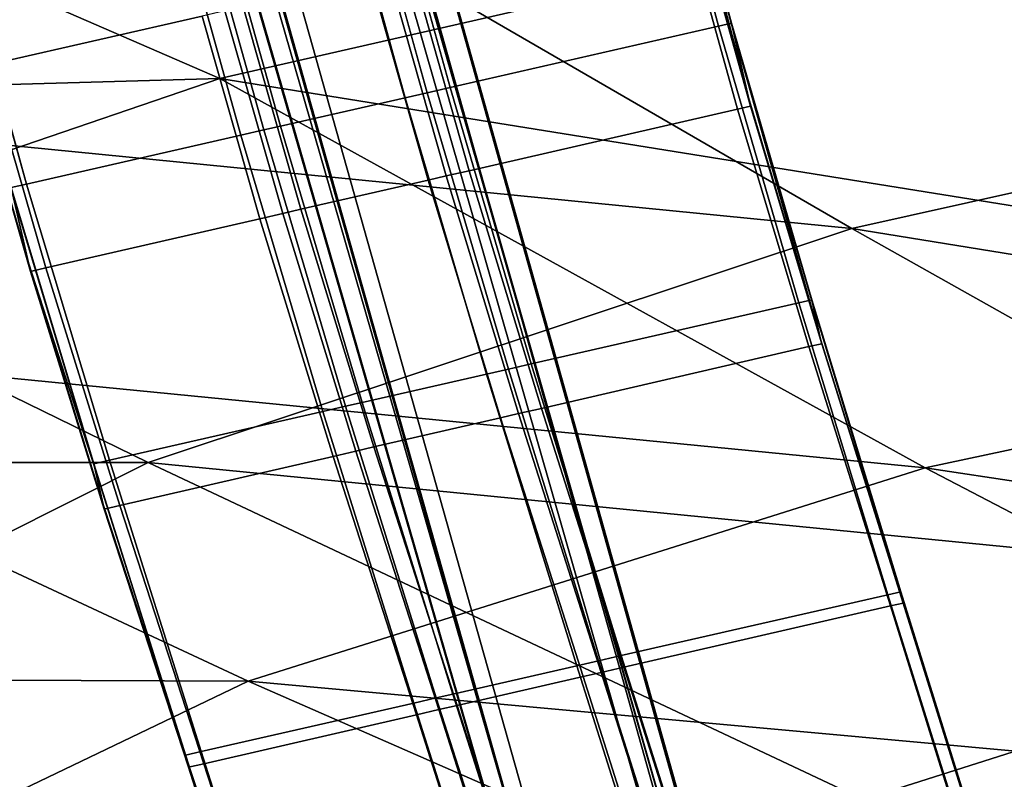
# Model space of a CAD drawing. Extents: x 0 to 1.75, y -0.8 to 0.
# Tile 24 of 77: x 0.4304 to 0.4933, y -0.2081 to -0.1595. Entities that reach past the tile are written whole.
import ezdxf

# ---------------------------------------------------------------- set-up
doc = ezdxf.new("R2010")
doc.units = 0
for name, color, linetype in [('L0_GESTELL_0', 7, 'CONTINUOUS'), ('L1_BECKEN_AUSSEN_0', 7, 'CONTINUOUS'), ('L2_BECKEN_INNEN_0', 7, 'CONTINUOUS')]:
    doc.layers.add(name, color=color, linetype=linetype)

msp = doc.modelspace()

# ---------------------------------------------------------------- linework, layer by layer
at = {"layer": 'L0_GESTELL_0', "color": 8}
for points, invisible_edges in [([(0.522691, -0.393352, 0.134892), (0.451256, -0.133239, 0.134864), (0.449845, -0.133564, 0.134865), (0.522691, -0.393352, 0.134892)], 9), ([(0.451256, -0.133239, 0.134864), (0.523874, -0.39247, 0.134892), (0.523874, -0.392497, 0.132752), (0.451256, -0.133239, 0.134864)], 8), ([(0.451256, -0.133239, 0.134864), (0.523874, -0.392497, 0.132752), (0.451256, -0.133543, 0.132725), (0.451256, -0.133239, 0.134864)], 8), ([(0.451256, -0.133239, 0.134864), (0.522691, -0.393352, 0.134892), (0.523874, -0.39247, 0.134892), (0.451256, -0.133239, 0.134864)], 9), ([(0.515968, -0.398368, 0.134895), (0.449845, -0.133564, 0.134865), (0.441825, -0.13541, 0.134868), (0.515968, -0.398368, 0.134895)], 9), ([(0.449845, -0.133564, 0.134865), (0.515968, -0.398368, 0.134895), (0.522691, -0.393352, 0.134892), (0.449845, -0.133564, 0.134865)], 9), ([(0.451256, -0.133543, 0.132725), (0.523869, -0.393019, 0.092818), (0.451251, -0.139227, 0.09279), (0.451256, -0.133543, 0.132725)], 8), ([(0.451256, -0.133543, 0.132725), (0.523874, -0.392497, 0.132752), (0.523869, -0.393019, 0.092818), (0.451256, -0.133543, 0.132725)], 8), ([(0.515067, -0.39904, 0.134896), (0.441825, -0.13541, 0.134868), (0.440751, -0.135658, 0.134868), (0.515067, -0.39904, 0.134896)], 9), ([(0.441825, -0.13541, 0.134868), (0.515067, -0.39904, 0.134896), (0.515968, -0.398368, 0.134895), (0.441825, -0.13541, 0.134868)], 9), ([(0.44075, -0.135962, 0.132729), (0.440746, -0.141643, 0.092795), (0.515067, -0.399041, 0.132757), (0.44075, -0.135962, 0.132729)], 8), ([(0.440751, -0.135658, 0.134868), (0.44075, -0.135962, 0.132729), (0.515067, -0.39904, 0.134896), (0.440751, -0.135658, 0.134868)], 8), ([(0.44075, -0.135962, 0.132729), (0.515067, -0.399041, 0.132757), (0.515067, -0.39904, 0.134896), (0.44075, -0.135962, 0.132729)], 8), ([(0.450084, -0.139683, 0.091476), (0.516044, -0.398392, 0.091507), (0.441917, -0.141561, 0.091479), (0.450084, -0.139683, 0.091476)], 9), ([(0.451251, -0.139414, 0.091475), (0.522891, -0.393705, 0.091503), (0.450084, -0.139683, 0.091476), (0.451251, -0.139414, 0.091475)], 9), ([(0.516044, -0.398392, 0.091507), (0.450084, -0.139683, 0.091476), (0.522891, -0.393705, 0.091503), (0.516044, -0.398392, 0.091507)], 9), ([(0.451251, -0.139227, 0.09279), (0.523869, -0.393019, 0.092818), (0.523869, -0.393036, 0.091502), (0.451251, -0.139227, 0.09279)], 8), ([(0.451251, -0.139227, 0.09279), (0.523869, -0.393036, 0.091502), (0.451251, -0.139414, 0.091475), (0.451251, -0.139227, 0.09279)], 8), ([(0.522891, -0.393705, 0.091503), (0.451251, -0.139414, 0.091475), (0.523869, -0.393036, 0.091502), (0.522891, -0.393705, 0.091503)], 9), ([(0.441917, -0.141561, 0.091479), (0.515062, -0.399064, 0.091508), (0.440746, -0.14183, 0.09148), (0.441917, -0.141561, 0.091479)], 9), ([(0.440746, -0.141643, 0.092795), (0.515062, -0.399064, 0.092823), (0.515335, -0.4, 0.132757), (0.440746, -0.141643, 0.092795)], 8), ([(0.440746, -0.141643, 0.092795), (0.515335, -0.4, 0.132757), (0.515067, -0.399041, 0.132757), (0.440746, -0.141643, 0.092795)], 8), ([(0.440746, -0.141643, 0.092795), (0.440746, -0.14183, 0.09148), (0.515062, -0.399064, 0.092823), (0.440746, -0.141643, 0.092795)], 8), ([(0.515062, -0.399064, 0.091508), (0.441917, -0.141561, 0.091479), (0.516044, -0.398392, 0.091507), (0.515062, -0.399064, 0.091508)], 9), ([(0.440746, -0.14183, 0.09148), (0.515062, -0.399064, 0.091508), (0.515062, -0.399064, 0.092823), (0.440746, -0.14183, 0.09148)], 8), ([(0.471819, -0.144714, 0.025094), (0.475073, -0.159898, 0.011627), (0.470996, -0.144902, 0.025094), (0.471819, -0.144714, 0.025094)], 9), ([(0.471935, -0.145222, 0.025548), (0.475894, -0.159711, 0.011627), (0.471819, -0.144714, 0.025094), (0.471935, -0.145222, 0.025548)], 9), ([(0.475073, -0.159898, 0.011627), (0.471819, -0.144714, 0.025094), (0.475894, -0.159711, 0.011627), (0.475073, -0.159898, 0.011627)], 9), ([(0.470996, -0.144902, 0.025094), (0.457892, -0.163818, 0.011627), (0.453768, -0.148832, 0.025094), (0.470996, -0.144902, 0.025094)], 9), ([(0.457892, -0.163818, 0.011627), (0.470996, -0.144902, 0.025094), (0.475073, -0.159898, 0.011627), (0.457892, -0.163818, 0.011627)], 9), ([(0.475894, -0.159711, 0.011627), (0.471935, -0.145222, 0.025548), (0.475977, -0.160078, 0.012205), (0.475894, -0.159711, 0.011627)], 9), ([(0.471935, -0.145222, 0.025548), (0.47332, -0.151293, 0.03097), (0.476977, -0.164462, 0.01912), (0.471935, -0.145222, 0.025548)], 8), ([(0.471935, -0.145222, 0.025548), (0.476977, -0.164462, 0.01912), (0.475977, -0.160078, 0.012205), (0.471935, -0.145222, 0.025548)], 8), ([(0.452301, -0.149166, 0.025094), (0.455024, -0.164472, 0.011627), (0.450892, -0.149488, 0.025094), (0.452301, -0.149166, 0.025094)], 9), ([(0.453768, -0.148832, 0.025094), (0.456429, -0.164151, 0.011627), (0.452301, -0.149166, 0.025094), (0.453768, -0.148832, 0.025094)], 9), ([(0.455024, -0.164472, 0.011627), (0.452301, -0.149166, 0.025094), (0.456429, -0.164151, 0.011627), (0.455024, -0.164472, 0.011627)], 9), ([(0.456429, -0.164151, 0.011627), (0.453768, -0.148832, 0.025094), (0.457892, -0.163818, 0.011627), (0.456429, -0.164151, 0.011627)], 9), ([(0.450892, -0.149488, 0.025094), (0.447038, -0.166294, 0.011627), (0.442885, -0.151314, 0.025094), (0.450892, -0.149488, 0.025094)], 9), ([(0.447038, -0.166294, 0.011627), (0.450892, -0.149488, 0.025094), (0.455024, -0.164472, 0.011627), (0.447038, -0.166294, 0.011627)], 9), ([(0.441812, -0.151559, 0.025094), (0.444511, -0.16687, 0.011627), (0.44035, -0.151892, 0.025094), (0.441812, -0.151559, 0.025094)], 9), ([(0.442885, -0.151314, 0.025094), (0.445969, -0.166538, 0.011627), (0.441812, -0.151559, 0.025094), (0.442885, -0.151314, 0.025094)], 9), ([(0.444511, -0.16687, 0.011627), (0.441812, -0.151559, 0.025094), (0.445969, -0.166538, 0.011627), (0.444511, -0.16687, 0.011627)], 9), ([(0.445969, -0.166538, 0.011627), (0.442885, -0.151314, 0.025094), (0.447038, -0.166294, 0.011627), (0.445969, -0.166538, 0.011627)], 9), ([(0.473493, -0.152055, 0.03165), (0.476977, -0.164462, 0.01912), (0.47332, -0.151293, 0.03097), (0.473493, -0.152055, 0.03165)], 9), ([(0.44035, -0.151892, 0.025094), (0.430807, -0.169996, 0.011627), (0.426609, -0.155027, 0.025094), (0.44035, -0.151892, 0.025094)], 9), ([(0.430807, -0.169996, 0.011627), (0.44035, -0.151892, 0.025094), (0.444511, -0.16687, 0.011627), (0.430807, -0.169996, 0.011627)], 9), ([(0.459107, -0.169144, 0.01997), (0.472671, -0.152243, 0.031649), (0.455444, -0.156182, 0.031638), (0.459107, -0.169144, 0.01997)], 9), ([(0.472671, -0.152243, 0.031649), (0.459107, -0.169144, 0.01997), (0.476283, -0.1652, 0.019987), (0.472671, -0.152243, 0.031649)], 9), ([(0.476283, -0.1652, 0.019987), (0.473493, -0.152055, 0.03165), (0.472671, -0.152243, 0.031649), (0.476283, -0.1652, 0.019987)], 9), ([(0.476977, -0.164462, 0.01912), (0.473493, -0.152055, 0.03165), (0.477103, -0.165012, 0.019987), (0.476977, -0.164462, 0.01912)], 9), ([(0.473493, -0.152055, 0.03165), (0.476283, -0.1652, 0.019987), (0.477103, -0.165012, 0.019987), (0.473493, -0.152055, 0.03165)], 9), ([(0.442029, -0.15925, 0.03163), (0.425931, -0.153067, 0.04626), (0.428289, -0.162392, 0.031621), (0.442029, -0.15925, 0.03163)], 9), ([(0.429818, -0.170222, 0.011627), (0.426609, -0.155027, 0.025094), (0.430807, -0.169996, 0.011627), (0.429818, -0.170222, 0.011627)], 9), ([(0.457645, -0.16948, 0.019969), (0.455444, -0.156182, 0.031638), (0.453978, -0.156517, 0.031637), (0.457645, -0.16948, 0.019969)], 9), ([(0.455444, -0.156182, 0.031638), (0.457645, -0.16948, 0.019969), (0.459107, -0.169144, 0.01997), (0.455444, -0.156182, 0.031638)], 9), ([(0.448354, -0.171613, 0.01996), (0.452814, -0.156784, 0.031637), (0.44466, -0.158648, 0.031632), (0.448354, -0.171613, 0.01996)], 9), ([(0.452814, -0.156784, 0.031637), (0.448354, -0.171613, 0.01996), (0.456483, -0.169746, 0.019968), (0.452814, -0.156784, 0.031637)], 9), ([(0.456483, -0.169746, 0.019968), (0.453978, -0.156517, 0.031637), (0.452814, -0.156784, 0.031637), (0.456483, -0.169746, 0.019968)], 9), ([(0.453978, -0.156517, 0.031637), (0.456483, -0.169746, 0.019968), (0.457645, -0.16948, 0.019969), (0.453978, -0.156517, 0.031637)], 9), ([(0.447187, -0.171881, 0.019959), (0.44466, -0.158648, 0.031632), (0.44349, -0.158916, 0.031631), (0.447187, -0.171881, 0.019959)], 9), ([(0.44466, -0.158648, 0.031632), (0.447187, -0.171881, 0.019959), (0.448354, -0.171613, 0.01996), (0.44466, -0.158648, 0.031632)], 9), ([(0.432031, -0.175361, 0.019945), (0.442029, -0.15925, 0.03163), (0.428289, -0.162392, 0.031621), (0.432031, -0.175361, 0.019945)], 9), ([(0.442029, -0.15925, 0.03163), (0.432031, -0.175361, 0.019945), (0.44573, -0.172215, 0.019958), (0.442029, -0.15925, 0.03163)], 9), ([(0.44573, -0.172215, 0.019958), (0.44349, -0.158916, 0.031631), (0.442029, -0.15925, 0.03163), (0.44573, -0.172215, 0.019958)], 9), ([(0.44349, -0.158916, 0.031631), (0.44573, -0.172215, 0.019958), (0.447187, -0.171881, 0.019959), (0.44349, -0.158916, 0.031631)], 9), ([(0.475073, -0.159898, 0.011627), (0.463088, -0.181511, 0.002981), (0.457892, -0.163818, 0.011627), (0.475073, -0.159898, 0.011627)], 9), ([(0.463088, -0.181511, 0.002981), (0.475073, -0.159898, 0.011627), (0.480211, -0.177605, 0.002981), (0.463088, -0.181511, 0.002981)], 9), ([(0.475894, -0.159711, 0.011627), (0.480211, -0.177605, 0.002981), (0.475073, -0.159898, 0.011627), (0.475894, -0.159711, 0.011627)], 9), ([(0.475977, -0.160078, 0.012205), (0.481028, -0.177418, 0.002981), (0.475894, -0.159711, 0.011627), (0.475977, -0.160078, 0.012205)], 9), ([(0.480211, -0.177605, 0.002981), (0.475894, -0.159711, 0.011627), (0.481028, -0.177418, 0.002981), (0.480211, -0.177605, 0.002981)], 9), ([(0.481028, -0.177418, 0.002981), (0.475977, -0.160078, 0.012205), (0.481072, -0.177611, 0.00364), (0.481028, -0.177418, 0.002981)], 9), ([(0.475977, -0.160078, 0.012205), (0.476977, -0.164462, 0.01912), (0.481599, -0.179924, 0.011534), (0.475977, -0.160078, 0.012205)], 8), ([(0.475977, -0.160078, 0.012205), (0.481599, -0.179924, 0.011534), (0.481072, -0.177611, 0.00364), (0.475977, -0.160078, 0.012205)], 8), ([(0.427123, -0.161855, 0.030944), (0.429903, -0.170593, 0.012202), (0.430915, -0.175032, 0.019081), (0.427123, -0.161855, 0.030944)], 8), ([(0.430915, -0.175032, 0.019081), (0.427297, -0.162619, 0.031621), (0.427123, -0.161855, 0.030944), (0.430915, -0.175032, 0.019081)], 9), ([(0.431042, -0.175588, 0.019944), (0.428289, -0.162392, 0.031621), (0.427297, -0.162619, 0.031621), (0.431042, -0.175588, 0.019944)], 9), ([(0.428289, -0.162392, 0.031621), (0.431042, -0.175588, 0.019944), (0.432031, -0.175361, 0.019945), (0.428289, -0.162392, 0.031621)], 9), ([(0.427297, -0.162619, 0.031621), (0.430915, -0.175032, 0.019081), (0.431042, -0.175588, 0.019944), (0.427297, -0.162619, 0.031621)], 9), ([(0.456429, -0.164151, 0.011627), (0.460231, -0.182162, 0.002981), (0.455024, -0.164472, 0.011627), (0.456429, -0.164151, 0.011627)], 9), ([(0.457892, -0.163818, 0.011627), (0.461631, -0.181843, 0.002981), (0.456429, -0.164151, 0.011627), (0.457892, -0.163818, 0.011627)], 9), ([(0.460231, -0.182162, 0.002981), (0.456429, -0.164151, 0.011627), (0.461631, -0.181843, 0.002981), (0.460231, -0.182162, 0.002981)], 9), ([(0.461631, -0.181843, 0.002981), (0.457892, -0.163818, 0.011627), (0.463088, -0.181511, 0.002981), (0.461631, -0.181843, 0.002981)], 9), ([(0.455024, -0.164472, 0.011627), (0.452272, -0.183978, 0.002981), (0.447038, -0.166294, 0.011627), (0.455024, -0.164472, 0.011627)], 9), ([(0.452272, -0.183978, 0.002981), (0.455024, -0.164472, 0.011627), (0.460231, -0.182162, 0.002981), (0.452272, -0.183978, 0.002981)], 9), ([(0.480849, -0.180402, 0.012523), (0.477103, -0.165012, 0.019987), (0.476283, -0.1652, 0.019987), (0.480849, -0.180402, 0.012523)], 9), ([(0.477103, -0.165012, 0.019987), (0.481599, -0.179924, 0.011534), (0.476977, -0.164462, 0.01912), (0.477103, -0.165012, 0.019987)], 9), ([(0.481599, -0.179924, 0.011534), (0.477103, -0.165012, 0.019987), (0.481666, -0.180214, 0.012523), (0.481599, -0.179924, 0.011534)], 9), ([(0.477103, -0.165012, 0.019987), (0.480849, -0.180402, 0.012523), (0.481666, -0.180214, 0.012523), (0.477103, -0.165012, 0.019987)], 9), ([(0.463736, -0.184351, 0.01251), (0.476283, -0.1652, 0.019987), (0.459107, -0.169144, 0.01997), (0.463736, -0.184351, 0.01251)], 9), ([(0.476283, -0.1652, 0.019987), (0.463736, -0.184351, 0.01251), (0.480849, -0.180402, 0.012523), (0.476283, -0.1652, 0.019987)], 9), ([(0.444511, -0.16687, 0.011627), (0.436097, -0.187668, 0.002981), (0.430807, -0.169996, 0.011627), (0.444511, -0.16687, 0.011627)], 9), ([(0.436097, -0.187668, 0.002981), (0.444511, -0.16687, 0.011627), (0.449753, -0.184552, 0.002981), (0.436097, -0.187668, 0.002981)], 9), ([(0.445969, -0.166538, 0.011627), (0.449753, -0.184552, 0.002981), (0.444511, -0.16687, 0.011627), (0.445969, -0.166538, 0.011627)], 9), ([(0.447038, -0.166294, 0.011627), (0.451206, -0.184221, 0.002981), (0.445969, -0.166538, 0.011627), (0.447038, -0.166294, 0.011627)], 9), ([(0.449753, -0.184552, 0.002981), (0.445969, -0.166538, 0.011627), (0.451206, -0.184221, 0.002981), (0.449753, -0.184552, 0.002981)], 9), ([(0.451206, -0.184221, 0.002981), (0.447038, -0.166294, 0.011627), (0.452272, -0.183978, 0.002981), (0.451206, -0.184221, 0.002981)], 9), ([(0.462279, -0.184687, 0.012509), (0.459107, -0.169144, 0.01997), (0.457645, -0.16948, 0.019969), (0.462279, -0.184687, 0.012509)], 9), ([(0.459107, -0.169144, 0.01997), (0.462279, -0.184687, 0.012509), (0.463736, -0.184351, 0.01251), (0.459107, -0.169144, 0.01997)], 9), ([(0.430807, -0.169996, 0.011627), (0.435111, -0.187892, 0.002981), (0.429818, -0.170222, 0.011627), (0.430807, -0.169996, 0.011627)], 9), ([(0.435111, -0.187892, 0.002981), (0.430807, -0.169996, 0.011627), (0.436097, -0.187668, 0.002981), (0.435111, -0.187892, 0.002981)], 9), ([(0.453023, -0.186822, 0.012501), (0.456483, -0.169746, 0.019968), (0.448354, -0.171613, 0.01996), (0.453023, -0.186822, 0.012501)], 9), ([(0.456483, -0.169746, 0.019968), (0.453023, -0.186822, 0.012501), (0.461122, -0.184954, 0.012508), (0.456483, -0.169746, 0.019968)], 9), ([(0.461122, -0.184954, 0.012508), (0.457645, -0.16948, 0.019969), (0.456483, -0.169746, 0.019968), (0.461122, -0.184954, 0.012508)], 9), ([(0.457645, -0.16948, 0.019969), (0.461122, -0.184954, 0.012508), (0.462279, -0.184687, 0.012509), (0.457645, -0.16948, 0.019969)], 9), ([(0.435111, -0.187892, 0.002981), (0.429903, -0.170593, 0.012202), (0.429818, -0.170222, 0.011627), (0.435111, -0.187892, 0.002981)], 9), ([(0.429903, -0.170593, 0.012202), (0.435111, -0.187892, 0.002981), (0.435157, -0.188094, 0.003638), (0.429903, -0.170593, 0.012202)], 9), ([(0.429903, -0.170593, 0.012202), (0.435157, -0.188094, 0.003638), (0.430915, -0.175032, 0.019081), (0.429903, -0.170593, 0.012202)], 8), ([(0.450409, -0.187425, 0.012499), (0.447187, -0.171881, 0.019959), (0.44573, -0.172215, 0.019958), (0.450409, -0.187425, 0.012499)], 9), ([(0.45186, -0.18709, 0.012501), (0.448354, -0.171613, 0.01996), (0.447187, -0.171881, 0.019959), (0.45186, -0.18709, 0.012501)], 9), ([(0.447187, -0.171881, 0.019959), (0.450409, -0.187425, 0.012499), (0.45186, -0.18709, 0.012501), (0.447187, -0.171881, 0.019959)], 9), ([(0.448354, -0.171613, 0.01996), (0.45186, -0.18709, 0.012501), (0.453023, -0.186822, 0.012501), (0.448354, -0.171613, 0.01996)], 9), ([(0.43676, -0.190574, 0.012489), (0.44573, -0.172215, 0.019958), (0.432031, -0.175361, 0.019945), (0.43676, -0.190574, 0.012489)], 9), ([(0.44573, -0.172215, 0.019958), (0.43676, -0.190574, 0.012489), (0.450409, -0.187425, 0.012499), (0.44573, -0.172215, 0.019958)], 9), ([(0.430915, -0.175032, 0.019081), (0.435157, -0.188094, 0.003638), (0.435706, -0.1905, 0.011502), (0.430915, -0.175032, 0.019081)], 8), ([(0.430915, -0.175032, 0.019081), (0.435706, -0.1905, 0.011502), (0.431042, -0.175588, 0.019944), (0.430915, -0.175032, 0.019081)], 8), ([(0.435774, -0.190802, 0.012488), (0.432031, -0.175361, 0.019945), (0.431042, -0.175588, 0.019944), (0.435774, -0.190802, 0.012488)], 9), ([(0.431042, -0.175588, 0.019944), (0.435706, -0.1905, 0.011502), (0.435774, -0.190802, 0.012488), (0.431042, -0.175588, 0.019944)], 8), ([(0.432031, -0.175361, 0.019945), (0.435774, -0.190802, 0.012488), (0.43676, -0.190574, 0.012489), (0.432031, -0.175361, 0.019945)], 9), ([(0.480211, -0.177605, 0.002981), (0.468848, -0.200178, 0.000001), (0.463088, -0.181511, 0.002981), (0.480211, -0.177605, 0.002981)], 9), ([(0.468848, -0.200178, 0.000001), (0.480211, -0.177605, 0.002981), (0.485905, -0.196287, 0.000001), (0.468848, -0.200178, 0.000001)], 9), ([(0.481028, -0.177418, 0.002981), (0.485905, -0.196287, 0.000001), (0.480211, -0.177605, 0.002981), (0.481028, -0.177418, 0.002981)], 9), ([(0.481072, -0.177611, 0.00364), (0.48672, -0.196101, 0.000001), (0.481028, -0.177418, 0.002981), (0.481072, -0.177611, 0.00364)], 9), ([(0.485905, -0.196287, 0.000001), (0.481028, -0.177418, 0.002981), (0.48672, -0.196101, 0.000001), (0.485905, -0.196287, 0.000001)], 9), ([(0.48672, -0.196101, 0.000001), (0.481072, -0.177611, 0.00364), (0.486731, -0.19615, 0.000688), (0.48672, -0.196101, 0.000001)], 9), ([(0.481072, -0.177611, 0.00364), (0.481599, -0.179924, 0.011534), (0.486864, -0.196735, 0.008906), (0.481072, -0.177611, 0.00364)], 8), ([(0.481072, -0.177611, 0.00364), (0.486864, -0.196735, 0.008906), (0.486731, -0.19615, 0.000688), (0.481072, -0.177611, 0.00364)], 8), ([(0.481666, -0.180214, 0.012523), (0.486864, -0.196735, 0.008906), (0.481599, -0.179924, 0.011534), (0.481666, -0.180214, 0.012523)], 9), ([(0.469016, -0.200914, 0.009934), (0.480849, -0.180402, 0.012523), (0.463736, -0.184351, 0.01251), (0.469016, -0.200914, 0.009934)], 9), ([(0.480849, -0.180402, 0.012523), (0.469016, -0.200914, 0.009934), (0.486067, -0.196995, 0.009936), (0.480849, -0.180402, 0.012523)], 9), ([(0.486067, -0.196995, 0.009936), (0.481666, -0.180214, 0.012523), (0.480849, -0.180402, 0.012523), (0.486067, -0.196995, 0.009936)], 9), ([(0.486864, -0.196735, 0.008906), (0.481666, -0.180214, 0.012523), (0.486881, -0.196808, 0.009936), (0.486864, -0.196735, 0.008906)], 9), ([(0.481666, -0.180214, 0.012523), (0.486067, -0.196995, 0.009936), (0.486881, -0.196808, 0.009936), (0.481666, -0.180214, 0.012523)], 9), ([(0.461631, -0.181843, 0.002981), (0.466002, -0.200827, 0.000001), (0.460231, -0.182162, 0.002981), (0.461631, -0.181843, 0.002981)], 9), ([(0.463088, -0.181511, 0.002981), (0.467397, -0.200509, 0.000001), (0.461631, -0.181843, 0.002981), (0.463088, -0.181511, 0.002981)], 9), ([(0.466002, -0.200827, 0.000001), (0.461631, -0.181843, 0.002981), (0.467397, -0.200509, 0.000001), (0.466002, -0.200827, 0.000001)], 9), ([(0.467397, -0.200509, 0.000001), (0.463088, -0.181511, 0.002981), (0.468848, -0.200178, 0.000001), (0.467397, -0.200509, 0.000001)], 9), ([(0.460231, -0.182162, 0.002981), (0.458074, -0.202636, 0.000001), (0.452272, -0.183978, 0.002981), (0.460231, -0.182162, 0.002981)], 9), ([(0.458074, -0.202636, 0.000001), (0.460231, -0.182162, 0.002981), (0.466002, -0.200827, 0.000001), (0.458074, -0.202636, 0.000001)], 9), ([(0.449753, -0.184552, 0.002981), (0.441961, -0.206311, 0.000001), (0.436097, -0.187668, 0.002981), (0.449753, -0.184552, 0.002981)], 9), ([(0.441961, -0.206311, 0.000001), (0.449753, -0.184552, 0.002981), (0.455565, -0.203208, 0.000001), (0.441961, -0.206311, 0.000001)], 9), ([(0.451206, -0.184221, 0.002981), (0.455565, -0.203208, 0.000001), (0.449753, -0.184552, 0.002981), (0.451206, -0.184221, 0.002981)], 9), ([(0.452272, -0.183978, 0.002981), (0.457012, -0.202878, 0.000001), (0.451206, -0.184221, 0.002981), (0.452272, -0.183978, 0.002981)], 9), ([(0.455565, -0.203208, 0.000001), (0.451206, -0.184221, 0.002981), (0.457012, -0.202878, 0.000001), (0.455565, -0.203208, 0.000001)], 9), ([(0.457012, -0.202878, 0.000001), (0.452272, -0.183978, 0.002981), (0.458074, -0.202636, 0.000001), (0.457012, -0.202878, 0.000001)], 9), ([(0.467565, -0.201247, 0.009934), (0.463736, -0.184351, 0.01251), (0.462279, -0.184687, 0.012509), (0.467565, -0.201247, 0.009934)], 9), ([(0.463736, -0.184351, 0.01251), (0.467565, -0.201247, 0.009934), (0.469016, -0.200914, 0.009934), (0.463736, -0.184351, 0.01251)], 9), ([(0.458342, -0.203367, 0.009933), (0.461122, -0.184954, 0.012508), (0.453023, -0.186822, 0.012501), (0.458342, -0.203367, 0.009933)], 9), ([(0.461122, -0.184954, 0.012508), (0.458342, -0.203367, 0.009933), (0.466412, -0.201512, 0.009934), (0.461122, -0.184954, 0.012508)], 9), ([(0.466412, -0.201512, 0.009934), (0.462279, -0.184687, 0.012509), (0.461122, -0.184954, 0.012508), (0.466412, -0.201512, 0.009934)], 9), ([(0.462279, -0.184687, 0.012509), (0.466412, -0.201512, 0.009934), (0.467565, -0.201247, 0.009934), (0.462279, -0.184687, 0.012509)], 9), ([(0.457184, -0.203633, 0.009932), (0.453023, -0.186822, 0.012501), (0.45186, -0.18709, 0.012501), (0.457184, -0.203633, 0.009932)], 9), ([(0.453023, -0.186822, 0.012501), (0.457184, -0.203633, 0.009932), (0.458342, -0.203367, 0.009933), (0.453023, -0.186822, 0.012501)], 9), ([(0.436097, -0.187668, 0.002981), (0.440978, -0.206535, 0.000001), (0.435111, -0.187892, 0.002981), (0.436097, -0.187668, 0.002981)], 9), ([(0.440978, -0.206535, 0.000001), (0.436097, -0.187668, 0.002981), (0.441961, -0.206311, 0.000001), (0.440978, -0.206535, 0.000001)], 9), ([(0.442139, -0.207091, 0.009931), (0.450409, -0.187425, 0.012499), (0.43676, -0.190574, 0.012489), (0.442139, -0.207091, 0.009931)], 9), ([(0.450409, -0.187425, 0.012499), (0.442139, -0.207091, 0.009931), (0.455737, -0.203966, 0.009932), (0.450409, -0.187425, 0.012499)], 9), ([(0.455737, -0.203966, 0.009932), (0.45186, -0.18709, 0.012501), (0.450409, -0.187425, 0.012499), (0.455737, -0.203966, 0.009932)], 9), ([(0.45186, -0.18709, 0.012501), (0.455737, -0.203966, 0.009932), (0.457184, -0.203633, 0.009932), (0.45186, -0.18709, 0.012501)], 9), ([(0.440978, -0.206535, 0.000001), (0.435157, -0.188094, 0.003638), (0.435111, -0.187892, 0.002981), (0.440978, -0.206535, 0.000001)], 9), ([(0.435157, -0.188094, 0.003638), (0.440978, -0.206535, 0.000001), (0.440991, -0.206589, 0.000688), (0.435157, -0.188094, 0.003638)], 9), ([(0.435157, -0.188094, 0.003638), (0.440991, -0.206589, 0.000688), (0.435706, -0.1905, 0.011502), (0.435157, -0.188094, 0.003638)], 8), ([(0.435706, -0.1905, 0.011502), (0.440991, -0.206589, 0.000688), (0.441138, -0.207236, 0.008901), (0.435706, -0.1905, 0.011502)], 8), ([(0.435706, -0.1905, 0.011502), (0.441138, -0.207236, 0.008901), (0.435774, -0.190802, 0.012488), (0.435706, -0.1905, 0.011502)], 8), ([(0.441157, -0.207317, 0.00993), (0.43676, -0.190574, 0.012489), (0.435774, -0.190802, 0.012488), (0.441157, -0.207317, 0.00993)], 9), ([(0.435774, -0.190802, 0.012488), (0.441138, -0.207236, 0.008901), (0.441157, -0.207317, 0.00993), (0.435774, -0.190802, 0.012488)], 8), ([(0.43676, -0.190574, 0.012489), (0.441157, -0.207317, 0.00993), (0.442139, -0.207091, 0.009931), (0.43676, -0.190574, 0.012489)], 9), ([(0.485905, -0.196287, 0.000001), (0.474322, -0.21752, 0.000001), (0.468848, -0.200178, 0.000001), (0.485905, -0.196287, 0.000001)], 9), ([(0.474322, -0.21752, 0.000001), (0.485905, -0.196287, 0.000001), (0.491454, -0.214076, 0.000001), (0.474322, -0.21752, 0.000001)], 9), ([(0.48672, -0.196101, 0.000001), (0.491454, -0.214076, 0.000001), (0.485905, -0.196287, 0.000001), (0.48672, -0.196101, 0.000001)], 9), ([(0.486731, -0.19615, 0.000688), (0.492272, -0.213912, 0.000001), (0.48672, -0.196101, 0.000001), (0.486731, -0.19615, 0.000688)], 9), ([(0.491454, -0.214076, 0.000001), (0.48672, -0.196101, 0.000001), (0.492272, -0.213912, 0.000001), (0.491454, -0.214076, 0.000001)], 9), ([(0.492272, -0.213912, 0.000001), (0.486731, -0.19615, 0.000688), (0.492282, -0.213955, 0.000688), (0.492272, -0.213912, 0.000001)], 9), ([(0.486864, -0.196735, 0.008906), (0.492282, -0.213955, 0.000688), (0.486731, -0.19615, 0.000688), (0.486864, -0.196735, 0.008906)], 9), ([(0.474471, -0.218171, 0.009937), (0.486067, -0.196995, 0.009936), (0.469016, -0.200914, 0.009934), (0.474471, -0.218171, 0.009937)], 9), ([(0.486067, -0.196995, 0.009936), (0.474471, -0.218171, 0.009937), (0.491597, -0.214703, 0.009939), (0.486067, -0.196995, 0.009936)], 9), ([(0.491597, -0.214703, 0.009939), (0.486881, -0.196808, 0.009936), (0.486067, -0.196995, 0.009936), (0.491597, -0.214703, 0.009939)], 9), ([(0.492282, -0.213955, 0.000688), (0.486864, -0.196735, 0.008906), (0.4924, -0.214472, 0.008909), (0.492282, -0.213955, 0.000688)], 9), ([(0.486881, -0.196808, 0.009936), (0.4924, -0.214472, 0.008909), (0.486864, -0.196735, 0.008906), (0.486881, -0.196808, 0.009936)], 9), ([(0.4924, -0.214472, 0.008909), (0.486881, -0.196808, 0.009936), (0.492415, -0.214537, 0.009939), (0.4924, -0.214472, 0.008909)], 9), ([(0.486881, -0.196808, 0.009936), (0.491597, -0.214703, 0.009939), (0.492415, -0.214537, 0.009939), (0.486881, -0.196808, 0.009936)], 9), ([(0.468848, -0.200178, 0.000001), (0.472864, -0.217813, 0.000001), (0.467397, -0.200509, 0.000001), (0.468848, -0.200178, 0.000001)], 9), ([(0.472864, -0.217813, 0.000001), (0.468848, -0.200178, 0.000001), (0.474322, -0.21752, 0.000001), (0.472864, -0.217813, 0.000001)], 9), ([(0.466002, -0.200827, 0.000001), (0.4635, -0.219695, 0.000001), (0.458074, -0.202636, 0.000001), (0.466002, -0.200827, 0.000001)], 9), ([(0.4635, -0.219695, 0.000001), (0.466002, -0.200827, 0.000001), (0.471463, -0.218095, 0.000001), (0.4635, -0.219695, 0.000001)], 9), ([(0.467397, -0.200509, 0.000001), (0.471463, -0.218095, 0.000001), (0.466002, -0.200827, 0.000001), (0.467397, -0.200509, 0.000001)], 9), ([(0.471463, -0.218095, 0.000001), (0.467397, -0.200509, 0.000001), (0.472864, -0.217813, 0.000001), (0.471463, -0.218095, 0.000001)], 9), ([(0.473013, -0.218466, 0.009937), (0.469016, -0.200914, 0.009934), (0.467565, -0.201247, 0.009934), (0.473013, -0.218466, 0.009937)], 9), ([(0.469016, -0.200914, 0.009934), (0.473013, -0.218466, 0.009937), (0.474471, -0.218171, 0.009937), (0.469016, -0.200914, 0.009934)], 9), ([(0.463749, -0.220343, 0.009936), (0.466412, -0.201512, 0.009934), (0.458342, -0.203367, 0.009933), (0.463749, -0.220343, 0.009936)], 9), ([(0.466412, -0.201512, 0.009934), (0.463749, -0.220343, 0.009936), (0.471855, -0.218701, 0.009937), (0.466412, -0.201512, 0.009934)], 9), ([(0.471855, -0.218701, 0.009937), (0.467565, -0.201247, 0.009934), (0.466412, -0.201512, 0.009934), (0.471855, -0.218701, 0.009937)], 9), ([(0.467565, -0.201247, 0.009934), (0.471855, -0.218701, 0.009937), (0.473013, -0.218466, 0.009937), (0.467565, -0.201247, 0.009934)], 9), ([(0.458074, -0.202636, 0.000001), (0.462433, -0.21991, 0.000001), (0.457012, -0.202878, 0.000001), (0.458074, -0.202636, 0.000001)], 9), ([(0.462433, -0.21991, 0.000001), (0.458074, -0.202636, 0.000001), (0.4635, -0.219695, 0.000001), (0.462433, -0.21991, 0.000001)], 9), ([(0.455565, -0.203208, 0.000001), (0.447316, -0.222949, 0.000001), (0.441961, -0.206311, 0.000001), (0.455565, -0.203208, 0.000001)], 9), ([(0.447316, -0.222949, 0.000001), (0.455565, -0.203208, 0.000001), (0.46098, -0.220202, 0.000001), (0.447316, -0.222949, 0.000001)], 9), ([(0.457012, -0.202878, 0.000001), (0.46098, -0.220202, 0.000001), (0.455565, -0.203208, 0.000001), (0.457012, -0.202878, 0.000001)], 9), ([(0.46098, -0.220202, 0.000001), (0.457012, -0.202878, 0.000001), (0.462433, -0.21991, 0.000001), (0.46098, -0.220202, 0.000001)], 9), ([(0.462586, -0.220578, 0.009936), (0.458342, -0.203367, 0.009933), (0.457184, -0.203633, 0.009932), (0.462586, -0.220578, 0.009936)], 9), ([(0.458342, -0.203367, 0.009933), (0.462586, -0.220578, 0.009936), (0.463749, -0.220343, 0.009936), (0.458342, -0.203367, 0.009933)], 9), ([(0.447473, -0.223639, 0.009934), (0.455737, -0.203966, 0.009932), (0.442139, -0.207091, 0.009931), (0.447473, -0.223639, 0.009934)], 9), ([(0.455737, -0.203966, 0.009932), (0.447473, -0.223639, 0.009934), (0.461133, -0.220872, 0.009936), (0.455737, -0.203966, 0.009932)], 9), ([(0.461133, -0.220872, 0.009936), (0.457184, -0.203633, 0.009932), (0.455737, -0.203966, 0.009932), (0.461133, -0.220872, 0.009936)], 9), ([(0.457184, -0.203633, 0.009932), (0.461133, -0.220872, 0.009936), (0.462586, -0.220578, 0.009936), (0.457184, -0.203633, 0.009932)], 9), ([(0.441961, -0.206311, 0.000001), (0.446329, -0.223147, 0.000001), (0.440978, -0.206535, 0.000001), (0.441961, -0.206311, 0.000001)], 9), ([(0.446329, -0.223147, 0.000001), (0.440991, -0.206589, 0.000688), (0.440978, -0.206535, 0.000001), (0.446329, -0.223147, 0.000001)], 9), ([(0.440991, -0.206589, 0.000688), (0.446329, -0.223147, 0.000001), (0.44634, -0.223195, 0.000688), (0.440991, -0.206589, 0.000688)], 9), ([(0.44634, -0.223195, 0.000688), (0.441138, -0.207236, 0.008901), (0.440991, -0.206589, 0.000688), (0.44634, -0.223195, 0.000688)], 9), ([(0.446329, -0.223147, 0.000001), (0.441961, -0.206311, 0.000001), (0.447316, -0.222949, 0.000001), (0.446329, -0.223147, 0.000001)], 9), ([(0.446487, -0.223839, 0.009934), (0.442139, -0.207091, 0.009931), (0.441157, -0.207317, 0.00993), (0.446487, -0.223839, 0.009934)], 9), ([(0.442139, -0.207091, 0.009931), (0.446487, -0.223839, 0.009934), (0.447473, -0.223639, 0.009934), (0.442139, -0.207091, 0.009931)], 9), ([(0.441138, -0.207236, 0.008901), (0.44634, -0.223195, 0.000688), (0.44647, -0.223767, 0.008904), (0.441138, -0.207236, 0.008901)], 9), ([(0.44647, -0.223767, 0.008904), (0.441157, -0.207317, 0.00993), (0.441138, -0.207236, 0.008901), (0.44647, -0.223767, 0.008904)], 9), ([(0.441157, -0.207317, 0.00993), (0.44647, -0.223767, 0.008904), (0.446487, -0.223839, 0.009934), (0.441157, -0.207317, 0.00993)], 9)]:
    msp.add_3dface(points, dxfattribs=dict(at, invisible_edges=invisible_edges))
at = {"layer": 'L1_BECKEN_AUSSEN_0', "color": 8, "invisible_edges": 8}
for points in [[(0.490519, -0.133651, 0.259266), (0.532393, -0.161935, 0.220026), (0.437684, -0.146237, 0.259266), (0.490519, -0.133651, 0.259266)], [(0.490519, -0.133651, 0.259266), (0.583743, -0.154794, 0.220026), (0.532393, -0.161935, 0.220026), (0.490519, -0.133651, 0.259266)], [(0.351915, -0.14851, 0.299011), (0.437684, -0.146237, 0.259266), (0.388924, -0.163494, 0.259266), (0.351915, -0.14851, 0.299011)], [(0.483604, -0.172852, 0.220026), (0.388924, -0.163494, 0.259266), (0.437684, -0.146237, 0.259266), (0.483604, -0.172852, 0.220026)], [(0.437684, -0.146237, 0.259266), (0.532393, -0.161935, 0.220026), (0.483604, -0.172852, 0.220026), (0.437684, -0.146237, 0.259266)], [(0.569859, -0.186831, 0.190695), (0.483604, -0.172852, 0.220026), (0.532393, -0.161935, 0.220026), (0.569859, -0.186831, 0.190695)], [(0.438577, -0.187821, 0.220026), (0.34355, -0.187754, 0.259266), (0.388924, -0.163494, 0.259266), (0.438577, -0.187821, 0.220026)], [(0.483604, -0.172852, 0.220026), (0.438577, -0.187821, 0.220026), (0.388924, -0.163494, 0.259266), (0.483604, -0.172852, 0.220026)], [(0.525379, -0.196337, 0.190695), (0.438577, -0.187821, 0.220026), (0.483604, -0.172852, 0.220026), (0.525379, -0.196337, 0.190695)], [(0.569859, -0.186831, 0.190695), (0.525379, -0.196337, 0.190695), (0.483604, -0.172852, 0.220026), (0.569859, -0.186831, 0.190695)], [(0.438577, -0.187821, 0.220026), (0.396676, -0.208864, 0.220026), (0.34355, -0.187754, 0.259266), (0.438577, -0.187821, 0.220026)], [(0.484328, -0.209373, 0.190695), (0.396676, -0.208864, 0.220026), (0.438577, -0.187821, 0.220026), (0.484328, -0.209373, 0.190695)], [(0.525379, -0.196337, 0.190695), (0.484328, -0.209373, 0.190695), (0.438577, -0.187821, 0.220026), (0.525379, -0.196337, 0.190695)], [(0.577525, -0.229019, 0.165512), (0.484328, -0.209373, 0.190695), (0.525379, -0.196337, 0.190695), (0.577525, -0.229019, 0.165512)]]:
    msp.add_3dface(points, dxfattribs=at)
at = {"layer": 'L2_BECKEN_INNEN_0', "color": 8, "invisible_edges": 8}
for points in [[(0.360534, -0.165572, 0.308182), (0.44317, -0.163254, 0.270034), (0.408842, -0.148294, 0.307468), (0.360534, -0.165572, 0.308182)], [(0.408842, -0.148294, 0.307468), (0.44317, -0.163254, 0.270034), (0.494282, -0.151547, 0.26946), (0.408842, -0.148294, 0.307468)], [(0.44317, -0.163254, 0.270034), (0.535628, -0.178117, 0.232285), (0.494282, -0.151547, 0.26946), (0.44317, -0.163254, 0.270034)], [(0.360534, -0.165572, 0.308182), (0.396463, -0.179156, 0.270702), (0.44317, -0.163254, 0.270034), (0.360534, -0.165572, 0.308182)], [(0.48829, -0.188155, 0.232801), (0.44317, -0.163254, 0.270034), (0.396463, -0.179156, 0.270702), (0.48829, -0.188155, 0.232801)], [(0.44317, -0.163254, 0.270034), (0.48829, -0.188155, 0.232801), (0.535628, -0.178117, 0.232285), (0.44317, -0.163254, 0.270034)], [(0.572511, -0.200862, 0.204896), (0.535628, -0.178117, 0.232285), (0.48829, -0.188155, 0.232801), (0.572511, -0.200862, 0.204896)], [(0.444972, -0.201808, 0.23341), (0.396463, -0.179156, 0.270702), (0.353276, -0.20151, 0.271382), (0.444972, -0.201808, 0.23341)], [(0.48829, -0.188155, 0.232801), (0.396463, -0.179156, 0.270702), (0.444972, -0.201808, 0.23341), (0.48829, -0.188155, 0.232801)], [(0.529198, -0.209504, 0.20533), (0.48829, -0.188155, 0.232801), (0.444972, -0.201808, 0.23341), (0.529198, -0.209504, 0.20533)], [(0.572511, -0.200862, 0.204896), (0.48829, -0.188155, 0.232801), (0.529198, -0.209504, 0.20533), (0.572511, -0.200862, 0.204896)], [(0.444972, -0.201808, 0.23341), (0.353276, -0.20151, 0.271382), (0.404871, -0.221073, 0.234026), (0.444972, -0.201808, 0.23341)], [(0.489486, -0.221294, 0.205841), (0.444972, -0.201808, 0.23341), (0.404871, -0.221073, 0.234026), (0.489486, -0.221294, 0.205841)], [(0.529198, -0.209504, 0.20533), (0.444972, -0.201808, 0.23341), (0.489486, -0.221294, 0.205841), (0.529198, -0.209504, 0.20533)]]:
    msp.add_3dface(points, dxfattribs=at)

doc.saveas('drawing.dxf')
